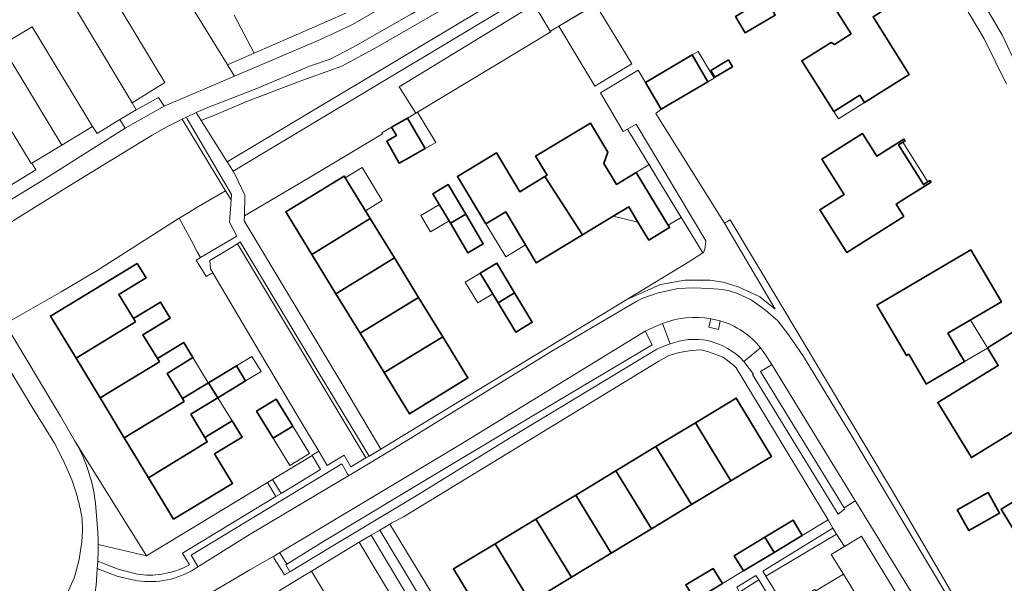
# Model space of a CAD drawing. Extents: x 147051 to 149075, y 463071 to 465537.
# Tile 98 of 229: x 147887 to 148014, y 464448 to 464520. Entities that reach past the tile are written whole.
import ezdxf

# ---------------------------------------------------------------- set-up
doc = ezdxf.new("R2010")
doc.units = 0
doc.header["$LTSCALE"] = 0.5
for name, color, linetype, lineweight in [('B-PV-GR-BEPLANTING_CULTUUR_BODEMBEDEKKER-GV', 252, 'CONTINUOUS', 18), ('B-PV-GR-BEPLANTING_CULTUUR_BOSPLANTSOEN-GV', 252, 'CONTINUOUS', 18), ('B-PV-GR-BEPLANTING_CULTUUR_HEESTERS-GV', 252, 'CONTINUOUS', 18), ('B-PV-GR-STRUIK-GV', 252, 'CONTINUOUS', 13), ('B-PV-OG-BEBOUWING-GV', 6, 'CONTINUOUS', 35), ('B-PV-OG-BEBOUWING_LUIFEL-GV', 6, 'CONTINUOUS', 18), ('B-PV-OG-TERREIN_BEGROEID-GV', 252, 'CONTINUOUS', 18), ('B-PV-OG-TERREIN_ERF-GV', 252, 'CONTINUOUS', 18), ('B-PV-VH-GESLOTENVERHARDING_ASFALT-GV', 252, 'CONTINUOUS', 18), ('B-PV-VH-OPENVERHARDING_BETONSTRAATSTEEN-GV', 252, 'CONTINUOUS', 18), ('B-PV-VH-OPENVERHARDING_TEGEL-GV', 252, 'CONTINUOUS', 18)]:
    doc.layers.add(name, color=color, linetype=linetype, lineweight=lineweight)

msp = doc.modelspace()

# ---------------------------------------------------------------- linework, layer by layer
at = {"layer": 'B-PV-GR-BEPLANTING_CULTUUR_BODEMBEDEKKER-GV', "flags": 128}
for points in [[(147932.331, 464464.135), (147925.652, 464475.204), (147915.749, 464491.698), (147915.372, 464491.467), (147931.928, 464463.892)], [(147983.043, 464449.331), (147983.448, 464448.666), (147992.54, 464454.084), (147992.067, 464454.841)], [(147979.674, 464447.258), (147980.057, 464446.637), (147982.519, 464448.186), (147982.156, 464448.781)]]:
    msp.add_lwpolyline(points, close=True, dxfattribs=at)
at = {"layer": 'B-PV-GR-BEPLANTING_CULTUUR_BOSPLANTSOEN-GV', "flags": 128}
for points in [[(147961.12, 464530.135), (147950.349, 464523.723), (147914.045, 464502.016), (147914.812, 464500.786), (147961.419, 464528.739)], [(147916.281, 464495.047), (147924.663, 464500), (147934.052, 464505.628), (147933.987, 464505.741), (147935.241, 464506.458), (147937.303, 464507.638), (147938.344, 464508.265), (147936.228, 464511.652), (147953.6, 464522.274), (147955.637, 464518.84), (147955.677, 464518.84), (147955.696, 464518.811), (147962.648, 464522.998), (147961.419, 464528.739), (147914.812, 464500.786), (147915.09, 464500.341), (147916.356, 464497.715)]]:
    msp.add_lwpolyline(points, close=True, dxfattribs=at)
at = {"layer": 'B-PV-GR-BEPLANTING_CULTUUR_HEESTERS-GV', "flags": 128}
for points in [[(147960.584, 464532.64), (147953.165, 464528.237), (147933.436, 464516.793), (147928.821, 464514.334), (147923.79, 464512.518), (147916.678, 464509.795), (147912.932, 464508.244), (147910.721, 464507.344), (147914.045, 464502.016), (147950.349, 464523.723), (147961.12, 464530.135)], [(147913.861, 464498.268), (147914.559, 464497.114), (147914.605, 464497.809), (147908.926, 464507.555), (147908.806, 464507.771), (147908.26, 464507.514)], [(147913.861, 464498.268), (147908.26, 464507.514), (147906.304, 464506.51), (147904.386, 464505.435), (147894.345, 464499.292), (147879.88, 464490.339), (147885.46, 464481.14), (147892.68, 464485.258), (147897.34, 464488.004), (147907.893, 464494.743), (147909.111, 464495.465), (147910.073, 464496.075)], [(147965.623, 464506.214), (147969.399, 464500), (147975.303, 464490.283), (147975.412, 464490.354), (147975.587, 464490.73), (147975.685, 464491.856), (147966.752, 464506.846)], [(147915.292, 464492.455), (147914.375, 464494.222), (147914.559, 464497.114), (147913.861, 464498.268), (147910.073, 464496.075), (147909.111, 464495.465), (147907.893, 464494.743), (147909.497, 464491.767), (147910.176, 464490.433), (147910.635, 464489.684)], [(147929.131, 464464.245), (147930.002, 464462.731), (147931.928, 464463.892), (147915.372, 464491.467), (147914.187, 464490.741), (147911.816, 464489.313), (147911.912, 464488.232), (147912.203, 464487.741), (147918.237, 464477.572), (147924.279, 464467.389), (147925.857, 464464.756), (147926.956, 464462.922)], [(147921.013, 464459.334), (147926.101, 464462.404), (147925.011, 464464.223), (147919.894, 464461.123)], [(147939.325, 464430.038), (147940.528, 464428.127), (147941.622, 464426.368), (147949.665, 464431.295), (147934.988, 464455.379), (147933.739, 464454.62), (147942.151, 464440.613)], [(147983.448, 464448.666), (147985.905, 464444.634), (147989.757, 464446.96), (147989.868, 464446.777), (147992.255, 464448.234), (147993.424, 464448.918), (147991.857, 464451.449), (147993.54, 464452.482), (147992.54, 464454.084)], [(147982.519, 464448.186), (147980.057, 464446.637), (147982.543, 464442.603), (147985.013, 464444.095)]]:
    msp.add_lwpolyline(points, close=True, dxfattribs=at)
at = {"layer": 'B-PV-GR-BEPLANTING_CULTUUR_HEESTERS-GV'}
for points in [[(147976.35, 464481.814, 0.1387213), (147970.107, 464481.204)], [(147982.762, 464478.046, 0.1517068), (147977.569, 464481.548)], [(147971.101, 464478.571, -0.1386451), (147975.977, 464479.001)], [(147975.977, 464479.001, -0.1441034), (147980.595, 464476.328)], [(147902.471, 464448.94, 0.153497), (147908.7, 464449.892)]]:
    msp.add_lwpolyline(points, format="xyb", dxfattribs=at)
at = {"layer": 'B-PV-GR-BEPLANTING_CULTUUR_HEESTERS-GV', "flags": 128}
for points in [[(147970.107, 464481.204), (147971.101, 464478.571)], [(147976.106, 464480.726), (147976.35, 464481.814)], [(147977.569, 464481.548), (147977.326, 464480.445)], [(147977.326, 464480.445), (147976.106, 464480.726)], [(147980.595, 464476.328), (147982.762, 464478.046)], [(147919.259, 464460.736), (147903.681, 464451.303)], [(147920.327, 464458.92), (147919.259, 464460.736)], [(147908.305, 464451.624), (147920.327, 464458.92)], [(147897.451, 464452.024), (147897.411, 464450.622)], [(147903.681, 464451.303), (147897.445, 464452.756)], [(147897.445, 464452.756), (147897.451, 464452.024)], [(147897.411, 464450.622), (147900.035, 464449.569)], [(147909.211, 464450.157), (147908.305, 464451.624)], [(147900.035, 464449.569), (147902.471, 464448.94)], [(147908.7, 464449.892), (147909.211, 464450.157)], [(147992.255, 464448.234), (147989.868, 464446.777)], [(147993.424, 464448.918), (147992.255, 464448.234)], [(147996.277, 464444.311), (147993.424, 464448.918)]]:
    msp.add_lwpolyline(points, dxfattribs=at)
at = {"layer": 'B-PV-GR-STRUIK-GV', "flags": 128}
msp.add_lwpolyline([(147936.228, 464511.652), (147938.344, 464508.265), (147938.592, 464508.414), (147955.744, 464518.733), (147955.696, 464518.811), (147955.677, 464518.84), (147955.637, 464518.84), (147953.6, 464522.274)], close=True, dxfattribs=at)
at = {"layer": 'B-PV-OG-BEBOUWING-GV', "flags": 128}
for points in [[(147993.953, 464534.926), (147993.081, 464536.399), (147989.439, 464534.244), (147988.789, 464535.343), (147978.929, 464529.508), (147982.163, 464524.043), (147980.476, 464523.045), (147981.248, 464521.74), (147979.525, 464520.721), (147980.773, 464518.612), (147984.646, 464520.903), (147984.186, 464521.681), (147985.48, 464522.447), (147984.955, 464523.334), (147993.126, 464528.17), (147992.416, 464529.369), (147995.99, 464531.484)], [(147992.179, 464508.474), (147995.521, 464510.574), (147996.116, 464509.628), (148001.883, 464513.251), (147997.232, 464520.654), (147999.438, 464522.039), (147997.403, 464525.278), (147992.185, 464522), (147994.404, 464518.47), (147992.27, 464517.129), (147991.838, 464517.379), (147988.071, 464515.012)], [(147969.955, 464508.788), (147975.948, 464512.311), (147973.921, 464515.759), (147967.928, 464512.236)], [(147978.62, 464515.12), (147976.348, 464513.763), (147976.87, 464512.888), (147979.142, 464514.244)], [(147939.546, 464503.717), (147937.303, 464507.638), (147935.241, 464506.458), (147935.858, 464505.378), (147934.605, 464504.661), (147936.23, 464501.819), (147937.459, 464502.522)], [(147954.969, 464500.106), (147959.825, 464492.61), (147963.788, 464494.997), (147965.79, 464496.203), (147966.966, 464494.251), (147968.36, 464491.937), (147971.024, 464493.542), (147966.741, 464500.652), (147964.18, 464499.109), (147962.57, 464501.781), (147963.081, 464503.257), (147960.842, 464506.974), (147953.784, 464502.722), (147955.256, 464500.279)], [(148001.22, 464494.979), (148000.221, 464496.571), (148001.065, 464497.1), (148004.702, 464499.382), (148004.564, 464499.602), (148003.726, 464499.076), (148000.519, 464504.189), (148001.357, 464504.715), (148001.219, 464504.935), (147997.72, 464502.739), (147995.892, 464505.653), (147990.633, 464502.354), (147993.495, 464497.792), (147990.394, 464495.846), (147993.843, 464490.35)], [(147954.969, 464500.106), (147951.744, 464498.163), (147948.741, 464503.148), (147943.712, 464500.119), (147947.387, 464494.02), (147949.932, 464495.554), (147953.868, 464489.021), (147959.825, 464492.61)], [(147932.486, 464494.712), (147929.138, 464500.171), (147921.609, 464495.554), (147924.957, 464490.094)], [(147944.782, 464495.269), (147942.533, 464499.072), (147940.566, 464497.909), (147942.815, 464494.106)], [(147944.782, 464495.269), (147942.815, 464494.106), (147945.064, 464490.304), (147947.03, 464491.467)], [(147932.486, 464494.712), (147924.957, 464490.094), (147928.069, 464485.02), (147935.598, 464489.637)], [(147997.728, 464483.553), (148001.535, 464477.064), (148001.823, 464477.233), (148003.935, 464473.632), (148004.074, 464473.395), (148004.104, 464473.414), (148009.017, 464476.296), (148008.879, 464476.532), (148006.88, 464479.939), (148013.762, 464483.977), (148009.841, 464490.66)], [(147902.25, 464481.403), (147901.994, 464481.823), (147900.102, 464484.934), (147903.613, 464487.068), (147902.49, 464488.915), (147891.331, 464482.132), (147894.594, 464476.747)], [(147935.598, 464489.637), (147928.069, 464485.02), (147931.182, 464479.945), (147938.71, 464484.562)], [(147951.065, 464485.161), (147948.773, 464488.961), (147946.658, 464487.686), (147948.96, 464483.87)], [(147951.065, 464485.161), (147948.96, 464483.87), (147951.243, 464480.086), (147953.357, 464481.361)], [(147897.703, 464471.616), (147905.345, 464476.261), (147905.072, 464476.709), (147903.216, 464479.761), (147906.71, 464481.885), (147905.464, 464483.933), (147901.994, 464481.823), (147902.25, 464481.403), (147894.594, 464476.747)], [(147938.71, 464484.562), (147931.182, 464479.945), (147934.294, 464474.871), (147941.821, 464479.489)], [(148011.959, 464478.086), (148013.367, 464475.789), (148005.578, 464471.018), (148009.914, 464463.94), (148020.131, 464470.198), (148015.888, 464477.126), (148018.464, 464478.704), (148016.965, 464481.152)], [(147908.519, 464471.17), (147908.3, 464471.531), (147906.323, 464474.784), (147909.656, 464476.811), (147908.464, 464478.772), (147905.072, 464476.709), (147905.345, 464476.261), (147897.703, 464471.616), (147900.813, 464466.484)], [(147941.821, 464479.489), (147934.294, 464474.871), (147937.542, 464469.574), (147945.07, 464474.191)], [(147911.672, 464473.581), (147912.847, 464471.647), (147916.418, 464473.817), (147915.242, 464475.751)], [(147903.922, 464461.354), (147911.499, 464465.96), (147911.203, 464466.541), (147909.38, 464469.54), (147912.847, 464471.647), (147911.672, 464473.581), (147908.3, 464471.531), (147908.519, 464471.17), (147900.813, 464466.484)], [(147919.975, 464466.434), (147922.503, 464467.982), (147920.373, 464471.458), (147917.846, 464469.91)], [(147984.15, 464464.091), (147979.616, 464471.598), (147974.367, 464468.428), (147978.924, 464460.935)], [(147907.167, 464455.999), (147914.751, 464460.611), (147912.433, 464464.423), (147915.979, 464466.579), (147914.707, 464468.671), (147911.203, 464466.541), (147911.499, 464465.96), (147903.922, 464461.354)], [(147978.924, 464460.935), (147974.367, 464468.428), (147969.265, 464465.347), (147973.869, 464457.882)], [(148026.438, 464449.444), (148032.128, 464452.843), (148029.877, 464456.544), (148032.337, 464458.041), (148027.632, 464465.775), (148013.724, 464457.314), (148018.515, 464449.438), (148024.301, 464452.958)], [(147973.869, 464457.882), (147969.265, 464465.347), (147964.099, 464462.227), (147968.69, 464454.754)], [(147968.69, 464454.754), (147964.099, 464462.227), (147958.94, 464459.111), (147963.52, 464451.632)], [(148008.078, 464457.216), (148009.552, 464454.563), (148013.532, 464456.775), (148012.057, 464459.428)], [(147963.52, 464451.632), (147958.94, 464459.111), (147953.809, 464456.012), (147958.411, 464448.546)], [(147953.118, 464445.35), (147958.411, 464448.546), (147953.809, 464456.012), (147948.58, 464452.855)], [(147986.94, 464455.897), (147983.319, 464453.71), (147984.514, 464451.744), (147988.129, 464453.928)], [(147980.543, 464449.346), (147984.514, 464451.744), (147983.319, 464453.71), (147979.354, 464451.315)], [(147953.118, 464445.35), (147948.58, 464452.855), (147943.219, 464449.617), (147947.753, 464442.11), (147948.661, 464440.606), (147951.981, 464442.61), (147951.072, 464444.114)], [(147976.658, 464449.687), (147973.117, 464447.549), (147974.321, 464445.589), (147977.847, 464447.718)]]:
    msp.add_lwpolyline(points, close=True, dxfattribs=at)
at = {"layer": 'B-PV-OG-BEBOUWING_LUIFEL-GV', "flags": 128}
for points in [[(147966.157, 464514.626), (147961.501, 464522.32), (147956.757, 464519.45), (147961.413, 464511.755)], [(147973.921, 464515.759), (147975.948, 464512.311), (147976.755, 464512.785), (147974.705, 464516.22)], [(147996.116, 464509.628), (147995.521, 464510.574), (147992.179, 464508.474), (147992.774, 464507.528)], [(147939.546, 464503.717), (147940.938, 464504.514), (147938.592, 464508.414), (147938.344, 464508.265), (147937.303, 464507.638)], [(148000.519, 464504.189), (148003.726, 464499.076), (148004.298, 464499.435), (148001.091, 464504.548)], [(147931.874, 464495.709), (147934.037, 464497.025), (147931.448, 464501.28), (147929.27, 464499.955)], [(147969.399, 464500), (147968.397, 464501.65), (147966.741, 464500.652), (147970.841, 464493.847), (147972.522, 464494.86)], [(147938.988, 464495.087), (147940.235, 464492.978), (147942.641, 464494.401), (147941.394, 464496.509)], [(147963.788, 464494.997), (147966.966, 464494.251), (147965.79, 464496.203)], [(147952.195, 464491.798), (147949.932, 464495.554), (147947.387, 464494.02), (147949.944, 464489.776), (147952.489, 464491.309)], [(147946.322, 464483.846), (147948.267, 464485.019), (147946.658, 464487.686), (147944.713, 464486.513)], [(148008.879, 464476.532), (148009.017, 464476.296), (148011.984, 464478.036), (148011.845, 464478.273), (148009.78, 464481.641), (148006.88, 464479.939)], [(147909.656, 464476.811), (147906.323, 464474.784), (147908.3, 464471.531), (147911.634, 464473.558)], [(147916.418, 464473.817), (147918.427, 464475.038), (147917.835, 464476.012), (147917.251, 464476.973), (147915.242, 464475.751)], [(147912.847, 464471.647), (147909.38, 464469.54), (147911.203, 464466.541), (147914.707, 464468.671)], [(147919.975, 464466.434), (147922.121, 464462.931), (147924.649, 464464.479), (147922.503, 464467.982)]]:
    msp.add_lwpolyline(points, close=True, dxfattribs=at)
at = {"layer": 'B-PV-OG-TERREIN_BEGROEID-GV', "flags": 128}
for points in [[(147996.572, 464547.719), (148013.923, 464518.246)], [(147895.708, 464529.378), (147906.047, 464512.197), (147901.84, 464509.593), (147902.346, 464508.715), (147905.224, 464510.294), (147905.933, 464509.179), (147915.002, 464513.042), (147914.105, 464514.499), (147914.053, 464514.583), (147905.727, 464528.097)], [(147905.727, 464528.097), (147914.053, 464514.583), (147914.105, 464514.499), (147914.196, 464514.538), (147917.546, 464516), (147914.979, 464520.892)], [(147929.362, 464521.154), (147917.546, 464516), (147914.196, 464514.538), (147914.105, 464514.499), (147915.002, 464513.042), (147926.073, 464517.758), (147930.134, 464519.643), (147942.103, 464526.504)], [(147914.979, 464520.892), (147917.546, 464516), (147929.362, 464521.154)], [(148013.923, 464518.246), (148015.851, 464514.147)]]:
    msp.add_lwpolyline(points, dxfattribs=at)
for points in [[(147960.228, 464534.306), (147948.447, 464527.285), (147937.771, 464520.998), (147930.27, 464516.764), (147927.345, 464515.211), (147924.669, 464514.333), (147918.092, 464511.527), (147911.551, 464509.011), (147910.081, 464508.371), (147910.721, 464507.344), (147912.932, 464508.244), (147916.678, 464509.795), (147923.79, 464512.518), (147928.821, 464514.334), (147933.436, 464516.793), (147953.165, 464528.237), (147960.584, 464532.64)], [(147900.908, 464506.348), (147900.236, 464507.443), (147897.302, 464505.668), (147896.713, 464506.554), (147892.763, 464504.164), (147888.917, 464501.837), (147889.427, 464500.981), (147884.037, 464497.719), (147883.531, 464498.589), (147879.298, 464496.044), (147871.517, 464508.911), (147869.413, 464507.641), (147878.57, 464492.5), (147890.329, 464499.648)], [(147942.151, 464440.613), (147933.739, 464454.62), (147932.617, 464453.973), (147936.697, 464447.154), (147939.763, 464442.066), (147937.434, 464432.721), (147939.254, 464429.725), (147939.325, 464430.038)], [(147934.992, 464432.511), (147935.614, 464432.864), (147937.832, 464441.756), (147933.82, 464448.448), (147931.043, 464453.037), (147924.923, 464449.319)]]:
    msp.add_lwpolyline(points, close=True, dxfattribs=at)
at = {"layer": 'B-PV-OG-TERREIN_ERF-GV', "flags": 128}
for points in [[(148014.401, 464512.011), (148011.542, 464517.823), (147996.393, 464543.412)], [(147962.648, 464522.998), (147955.696, 464518.811), (147955.744, 464518.733), (147938.592, 464508.414), (147938.344, 464508.265), (147937.303, 464507.638), (147939.546, 464503.717), (147937.459, 464502.522), (147936.23, 464501.819), (147934.605, 464504.661), (147935.858, 464505.378), (147935.241, 464506.458), (147933.987, 464505.741), (147934.052, 464505.628), (147924.663, 464500), (147916.281, 464495.047), (147916.263, 464494.393), (147929.065, 464473.065), (147933.856, 464465.031)], [(147933.856, 464465.031), (147936.719, 464466.78), (147965.541, 464484.288), (147973.712, 464489.251), (147975.303, 464490.283), (147969.399, 464500), (147965.623, 464506.214), (147965.052, 464505.894), (147962.146, 464510.898), (147967.004, 464513.809), (147967.928, 464512.236), (147973.921, 464515.759), (147975.948, 464512.311), (147969.955, 464508.788), (147969.253, 464508.224), (147978.122, 464494.095), (147978.847, 464494.521), (148000, 464459.207), (148009.786, 464442.427)], [(147973.117, 464447.549), (147976.658, 464449.687), (147977.847, 464447.718), (147980.543, 464449.346), (147979.354, 464451.315), (147983.319, 464453.71), (147986.94, 464455.897), (147988.129, 464453.928), (147991.44, 464455.927), (147979.622, 464475.497), (147979.316, 464475.794), (147977.913, 464476.868), (147976.06, 464477.541), (147975.083, 464477.791), (147973.807, 464477.714), (147972.281, 464477.487), (147970.93, 464477.06), (147969.63, 464476.357), (147936.754, 464456.322), (147935.283, 464455.558), (147934.988, 464455.379), (147949.665, 464431.295)], [(147897.152, 464457.519), (147897.372, 464454.904), (147897.439, 464453.427), (147897.445, 464452.756), (147903.681, 464451.303), (147894.421, 464466.136)]]:
    msp.add_lwpolyline(points, dxfattribs=at)
for points in [[(147978.929, 464529.508), (147988.789, 464535.343), (147989.439, 464534.244), (147993.081, 464536.399), (147993.953, 464534.926), (147995.99, 464531.484), (147992.416, 464529.369), (147993.126, 464528.17), (147984.955, 464523.334), (147985.48, 464522.447), (147984.186, 464521.681), (147984.646, 464520.903), (147980.773, 464518.612), (147979.525, 464520.721), (147981.248, 464521.74), (147980.476, 464523.045), (147982.163, 464524.043)], [(147992.179, 464508.474), (147988.071, 464515.012), (147991.838, 464517.379), (147992.27, 464517.129), (147994.404, 464518.47), (147992.185, 464522), (147997.403, 464525.278), (147999.438, 464522.039), (147997.232, 464520.654), (148001.883, 464513.251), (147996.116, 464509.628), (147995.521, 464510.574)], [(147978.62, 464515.12), (147979.142, 464514.244), (147976.87, 464512.888), (147976.348, 464513.763)], [(147947.387, 464494.02), (147943.712, 464500.119), (147948.741, 464503.148), (147951.744, 464498.163), (147954.969, 464500.106), (147955.256, 464500.279), (147953.784, 464502.722), (147960.842, 464506.974), (147963.081, 464503.257), (147962.57, 464501.781), (147964.18, 464499.109), (147966.741, 464500.652), (147971.024, 464493.542), (147968.36, 464491.937), (147966.966, 464494.251), (147965.79, 464496.203), (147963.788, 464494.997), (147959.825, 464492.61), (147953.868, 464489.021), (147949.932, 464495.554)], [(148001.22, 464494.979), (147993.843, 464490.35), (147990.394, 464495.846), (147993.495, 464497.792), (147990.633, 464502.354), (147995.892, 464505.653), (147997.72, 464502.739), (148001.219, 464504.935), (148001.357, 464504.715), (148000.519, 464504.189), (148003.726, 464499.076), (148004.564, 464499.602), (148004.702, 464499.382), (148001.065, 464497.1), (148000.221, 464496.571)], [(147924.957, 464490.094), (147921.609, 464495.554), (147929.138, 464500.171), (147932.486, 464494.712), (147935.598, 464489.637), (147938.71, 464484.562), (147941.821, 464479.489), (147945.07, 464474.191), (147937.542, 464469.574), (147934.294, 464474.871), (147931.182, 464479.945), (147928.069, 464485.02)], [(147942.815, 464494.106), (147940.566, 464497.909), (147942.533, 464499.072), (147944.782, 464495.269), (147947.03, 464491.467), (147945.064, 464490.304)], [(147911.343, 464487.231), (147910.08, 464489.354), (147910.635, 464489.684), (147910.176, 464490.433), (147909.497, 464491.767), (147907.893, 464494.743), (147897.34, 464488.004), (147892.68, 464485.258), (147885.46, 464481.14), (147892.605, 464469.269), (147894.421, 464466.136), (147903.681, 464451.303), (147919.259, 464460.736), (147919.894, 464461.123), (147925.011, 464464.223), (147925.005, 464464.233), (147925.857, 464464.756), (147924.279, 464467.389), (147918.237, 464477.572), (147912.203, 464487.741), (147911.922, 464487.574)], [(147997.728, 464483.553), (148009.841, 464490.66), (148013.762, 464483.977), (148006.88, 464479.939), (148008.879, 464476.532), (148009.017, 464476.296), (148004.104, 464473.414), (148004.074, 464473.395), (148003.935, 464473.632), (148001.823, 464477.233), (148001.535, 464477.064)], [(147911.672, 464473.581), (147915.242, 464475.751), (147916.418, 464473.817), (147912.847, 464471.647), (147909.38, 464469.54), (147911.203, 464466.541), (147914.707, 464468.671), (147915.979, 464466.579), (147912.433, 464464.423), (147914.751, 464460.611), (147907.167, 464455.999), (147903.922, 464461.354), (147900.813, 464466.484), (147897.703, 464471.616), (147894.594, 464476.747), (147891.331, 464482.132), (147902.49, 464488.915), (147903.613, 464487.068), (147900.102, 464484.934), (147901.994, 464481.823), (147905.464, 464483.933), (147906.71, 464481.885), (147903.216, 464479.761), (147905.072, 464476.709), (147908.464, 464478.772), (147909.656, 464476.811), (147906.323, 464474.784), (147908.3, 464471.531)], [(147946.658, 464487.686), (147948.773, 464488.961), (147951.065, 464485.161), (147953.357, 464481.361), (147951.243, 464480.086), (147948.96, 464483.87)], [(148011.959, 464478.086), (148016.965, 464481.152), (148018.464, 464478.704), (148015.888, 464477.126), (148020.131, 464470.198), (148009.914, 464463.94), (148005.578, 464471.018), (148013.367, 464475.789)], [(147922.503, 464467.982), (147919.975, 464466.434), (147917.846, 464469.91), (147920.373, 464471.458)], [(147951.981, 464442.61), (147948.661, 464440.606), (147947.753, 464442.11), (147943.219, 464449.617), (147948.58, 464452.855), (147953.809, 464456.012), (147958.94, 464459.111), (147964.099, 464462.227), (147969.265, 464465.347), (147974.367, 464468.428), (147979.616, 464471.598), (147984.15, 464464.091), (147978.924, 464460.935), (147973.869, 464457.882), (147968.69, 464454.754), (147963.52, 464451.632), (147958.411, 464448.546), (147953.118, 464445.35), (147951.072, 464444.114)], [(148026.438, 464449.444), (148024.301, 464452.958), (148018.515, 464449.438), (148013.724, 464457.314), (148027.632, 464465.775), (148032.337, 464458.041), (148029.877, 464456.544), (148032.128, 464452.843), (148032.271, 464452.608), (148033.794, 464453.534), (148035.674, 464450.443), (148034.042, 464449.45), (148038.275, 464442.49), (148026.986, 464435.623), (148022.602, 464442.829), (148027.209, 464445.631), (148025.308, 464448.756)], [(148008.078, 464457.216), (148012.057, 464459.428), (148013.532, 464456.775), (148009.552, 464454.563)]]:
    msp.add_lwpolyline(points, close=True, dxfattribs=at)
at = {"layer": 'B-PV-OG-TERREIN_ERF-GV'}
msp.add_lwpolyline([(147894.421, 464466.136, -0.109928), (147897.152, 464457.519)], format="xyb", dxfattribs=at)
at = {"layer": 'B-PV-VH-GESLOTENVERHARDING_ASFALT-GV', "flags": 128}
for points in [[(148015.851, 464514.147), (148013.923, 464518.246), (147996.572, 464547.719)], [(147996.393, 464543.412), (148011.542, 464517.823), (148014.401, 464512.011)], [(147942.103, 464526.504), (147930.134, 464519.643), (147926.073, 464517.758), (147915.002, 464513.042), (147905.933, 464509.179), (147900.908, 464506.348), (147890.329, 464499.648), (147878.57, 464492.5), (147879.88, 464490.339), (147894.345, 464499.292), (147904.386, 464505.435), (147906.304, 464506.51), (147908.26, 464507.514), (147908.806, 464507.771), (147910.081, 464508.371), (147911.551, 464509.011), (147918.092, 464511.527), (147924.669, 464514.333), (147927.345, 464515.211), (147930.27, 464516.764), (147937.771, 464520.998)], [(147969.44, 464485.091), (147967.589, 464484.439)], [(147972.117, 464485.695), (147969.44, 464485.091)], [(147974.119, 464485.798), (147972.117, 464485.695)], [(147976.146, 464485.725), (147974.119, 464485.798)], [(147977.397, 464485.627), (147976.146, 464485.725)], [(147978.599, 464485.428), (147977.397, 464485.627)], [(147979.776, 464485.079), (147978.599, 464485.428)], [(147981.529, 464484.255), (147979.776, 464485.079)], [(147966.814, 464484.062), (147955.888, 464477.617)], [(147967.589, 464484.439), (147966.814, 464484.062)], [(147983.383, 464482.931), (147981.529, 464484.255)], [(147984.962, 464481.556), (147983.383, 464482.931)], [(147968.906, 464480.691), (147970.107, 464481.204)], [(147976.35, 464481.814), (147977.569, 464481.548)], [(147986.392, 464479.706), (147984.962, 464481.556)], [(147944.021, 464465.565), (147967.897, 464480.209)], [(147967.897, 464480.209), (147968.906, 464480.691)], [(147988.274, 464476.956), (147986.392, 464479.706)], [(147894.526, 464459.67), (147894.049, 464461.096), (147893.019, 464463.446), (147891.831, 464465.796), (147888.954, 464470.442), (147884.635, 464477.479)], [(147955.888, 464477.617), (147935.597, 464465.143)], [(147982.762, 464478.046), (147983.398, 464477.178)], [(147983.398, 464477.178), (147984.121, 464476.043)], [(147984.121, 464476.043), (147995.033, 464458.232)], [(147994.473, 464466.802), (147988.274, 464476.956)], [(148009.649, 464441.322), (147994.473, 464466.802)], [(147920.728, 464451.652), (147944.021, 464465.565)], [(147935.597, 464465.143), (147929.902, 464461.715)], [(147929.835, 464461.675), (147917.037, 464454.071)], [(147929.902, 464461.715), (147929.835, 464461.675)], [(147995.033, 464458.232), (147995.048, 464458.208)], [(147995.048, 464458.208), (148006.59, 464439.384)], [(147894.995, 464450.848), (147895.328, 464453.098), (147895.449, 464454.583), (147895.372, 464456.071), (147895.113, 464457.419)], [(147917.037, 464454.071), (147910.16, 464449.776)], [(147887.254, 464436.327), (147888.708, 464438.603), (147890.162, 464440.879), (147892.514, 464444.337), (147894.398, 464448.564), (147894.988, 464450.815)], [(147916.984, 464449.487), (147920.159, 464451.309)], [(147920.159, 464451.309), (147920.728, 464451.652)], [(147897.335, 464449.536), (147897.176, 464447.501)], [(147899.988, 464448.647), (147897.32, 464449.679)], [(147897.32, 464449.679), (147897.335, 464449.536)], [(147910.16, 464449.776), (147909.907, 464449.622)], [(147911.954, 464446.532), (147916.984, 464449.487)], [(147902.494, 464448.095), (147899.988, 464448.647)]]:
    msp.add_lwpolyline(points, dxfattribs=at)
at = {"layer": 'B-PV-VH-GESLOTENVERHARDING_ASFALT-GV'}
for points in [[(147970.107, 464481.204, -0.1387213), (147976.35, 464481.814)], [(147977.569, 464481.548, -0.1517068), (147982.762, 464478.046)], [(147895.113, 464457.419, 0.0201284), (147894.526, 464459.67)], [(147894.988, 464450.815, -0.0351677), (147894.995, 464450.848)], [(147909.907, 464449.622, -0.1776532), (147902.494, 464448.095)]]:
    msp.add_lwpolyline(points, format="xyb", dxfattribs=at)
at = {"layer": 'B-PV-VH-OPENVERHARDING_BETONSTRAATSTEEN-GV', "flags": 128}
for points in [[(147901.84, 464509.593), (147906.047, 464512.197), (147895.708, 464529.378), (147886.503, 464544.608), (147882.284, 464542.077)], [(147892.763, 464504.164), (147896.713, 464506.554), (147888.952, 464519.376), (147884.996, 464517.003)], [(147892.763, 464504.164), (147884.996, 464517.003), (147881.028, 464514.622), (147888.816, 464501.776), (147888.917, 464501.837)], [(147966.752, 464506.846), (147975.685, 464491.856), (147975.587, 464490.73), (147975.412, 464490.354), (147975.303, 464490.283), (147973.712, 464489.251), (147965.541, 464484.288), (147969.875, 464486.201), (147972.977, 464486.78), (147976.206, 464486.759), (147977.933, 464486.536), (147979.861, 464485.938), (147982.666, 464484.64), (147984.621, 464483.041), (147978.122, 464494.095), (147969.253, 464508.224), (147969.955, 464508.788), (147967.928, 464512.236), (147967.004, 464513.809), (147962.146, 464510.898), (147965.052, 464505.894), (147965.623, 464506.214)], [(147968.906, 464480.691), (147967.897, 464480.209), (147968.776, 464478.459), (147953.35, 464469.28), (147936.718, 464459.322), (147926.606, 464453.226), (147921.749, 464450.24), (147921.606, 464450.158), (147922.136, 464449.246), (147927.231, 464452.329), (147938.626, 464459.153), (147950.427, 464466.424), (147969.407, 464477.915), (147970.716, 464478.45), (147971.101, 464478.571), (147970.107, 464481.204)], [(147977.569, 464481.548), (147976.35, 464481.814), (147976.106, 464480.726), (147977.326, 464480.445)], [(147921.749, 464450.24), (147926.606, 464453.226), (147936.718, 464459.322), (147953.35, 464469.28), (147968.776, 464478.459), (147967.897, 464480.209), (147944.021, 464465.565), (147920.728, 464451.652), (147920.826, 464451.664), (147920.901, 464451.599)], [(147995.737, 464453.842), (147993.54, 464452.482), (147991.857, 464451.449), (147993.424, 464448.918), (147996.277, 464444.311), (148001.261, 464436.142), (148005.127, 464438.487)], [(147920.159, 464451.309), (147920.088, 464451.135), (147920.098, 464450.947), (147921.33, 464449.058), (147921.448, 464448.848), (147922.136, 464449.246), (147921.606, 464450.158), (147921.749, 464450.24), (147920.901, 464451.599), (147920.826, 464451.664), (147920.728, 464451.652)], [(147923.347, 464448.368), (147920.738, 464446.785), (147930.778, 464429.971), (147934.992, 464432.511), (147924.923, 464449.319)]]:
    msp.add_lwpolyline(points, close=True, dxfattribs=at)
for points in [[(147863.99, 464531.013), (147873.074, 464516.026), (147868.723, 464513.377), (147866.611, 464512.12), (147869.413, 464507.641), (147871.517, 464508.911), (147875.842, 464511.471), (147883.611, 464498.637), (147883.531, 464498.589), (147884.037, 464497.719), (147889.427, 464500.981), (147888.917, 464501.837), (147888.816, 464501.776), (147881.028, 464514.622), (147884.996, 464517.003), (147888.952, 464519.376), (147896.713, 464506.554), (147897.302, 464505.668), (147900.236, 464507.443), (147902.346, 464508.715), (147901.84, 464509.593), (147882.284, 464542.077)], [(147982.762, 464478.046), (147980.595, 464476.328)], [(147983.398, 464477.178), (147982.762, 464478.046)], [(147984.121, 464476.043), (147983.398, 464477.178)], [(147980.595, 464476.328), (147981.828, 464474.683)], [(147995.033, 464458.232), (147984.121, 464476.043)], [(147981.828, 464474.683), (147981.703, 464474.618)], [(147981.703, 464474.618), (147988.117, 464464.229)], [(147982.75, 464475.002), (147984.032, 464475.78)], [(147984.032, 464475.78), (147982.75, 464475.002)], [(147988.898, 464465.027), (147982.75, 464475.002)], [(147982.75, 464475.002), (147988.898, 464465.027)], [(147993.51, 464457.485), (147988.898, 464465.027)], [(147988.898, 464465.027), (147993.51, 464457.485)], [(147988.117, 464464.229), (147992.744, 464456.646)], [(147928.839, 464463.124), (147909.423, 464451.369)], [(147929.62, 464461.75), (147928.839, 464463.124)], [(147917.037, 464454.071), (147929.835, 464461.675)], [(147993.51, 464457.485), (147994.786, 464458.287)], [(147992.744, 464456.646), (147993.567, 464457.295)], [(147993.567, 464457.295), (147993.51, 464457.485)], [(147910.16, 464449.776), (147917.037, 464454.071)], [(147909.423, 464451.369), (147910.258, 464450.004)], [(147910.258, 464449.869), (147910.16, 464449.776)], [(147910.258, 464450.004), (147910.258, 464449.869)]]:
    msp.add_lwpolyline(points, dxfattribs=at)
at = {"layer": 'B-PV-VH-OPENVERHARDING_BETONSTRAATSTEEN-GV'}
for points in [[(147984.032, 464475.78, 0.4305382), (147984.121, 464476.043)], [(147984.121, 464476.043, -0.4305382), (147984.032, 464475.78)], [(147929.835, 464461.675, -0.3388632), (147929.62, 464461.75)], [(147994.786, 464458.287, -0.3844834), (147995.033, 464458.232)]]:
    msp.add_lwpolyline(points, format="xyb", dxfattribs=at)
at = {"layer": 'B-PV-VH-OPENVERHARDING_TEGEL-GV', "flags": 128}
for points in [[(147894.421, 464466.136), (147892.605, 464469.269), (147885.46, 464481.14), (147879.88, 464490.339), (147878.57, 464492.5), (147869.413, 464507.641), (147866.611, 464512.12), (147856.671, 464528.536)], [(147857.991, 464521.202), (147858.407, 464520.554), (147858.904, 464519.742), (147862.889, 464513.132), (147868.339, 464504.091), (147868.995, 464503.003), (147871.677, 464498.69), (147875.997, 464491.603), (147880.316, 464484.515), (147884.635, 464477.479), (147888.954, 464470.442), (147891.831, 464465.796), (147893.019, 464463.446), (147894.049, 464461.096), (147894.526, 464459.67)], [(148009.786, 464442.427), (148000, 464459.207), (147978.847, 464494.521), (147978.122, 464494.095), (147984.621, 464483.041), (147982.666, 464484.64), (147979.861, 464485.938), (147977.933, 464486.536), (147976.206, 464486.759), (147972.977, 464486.78), (147969.875, 464486.201), (147965.541, 464484.288), (147936.719, 464466.78), (147933.856, 464465.031), (147932.331, 464464.135), (147931.928, 464463.892), (147930.002, 464462.731), (147929.131, 464464.245), (147926.956, 464462.922), (147925.857, 464464.756), (147925.005, 464464.233), (147925.011, 464464.223), (147926.101, 464462.404)], [(147929.835, 464461.675), (147929.902, 464461.715), (147935.597, 464465.143), (147955.888, 464477.617), (147966.814, 464484.062), (147967.589, 464484.439), (147969.44, 464485.091), (147972.117, 464485.695), (147974.119, 464485.798), (147976.146, 464485.725), (147977.397, 464485.627), (147978.599, 464485.428), (147979.776, 464485.079), (147981.529, 464484.255), (147983.383, 464482.931), (147984.962, 464481.556), (147986.392, 464479.706), (147988.274, 464476.956), (147994.473, 464466.802), (148009.649, 464441.322)], [(147970.716, 464478.45), (147969.407, 464477.915)], [(147971.101, 464478.571), (147970.716, 464478.45)], [(147969.407, 464477.915), (147950.427, 464466.424)], [(147970.93, 464477.06), (147972.281, 464477.487)], [(147972.281, 464477.487), (147973.807, 464477.714)], [(147973.807, 464477.714), (147975.083, 464477.791)], [(147975.083, 464477.791), (147976.06, 464477.541)], [(147976.06, 464477.541), (147977.913, 464476.868)], [(147936.754, 464456.322), (147969.63, 464476.357)], [(147969.63, 464476.357), (147970.93, 464477.06)], [(147977.913, 464476.868), (147979.316, 464475.794)], [(147981.828, 464474.683), (147980.595, 464476.328)], [(147979.316, 464475.794), (147979.622, 464475.497)], [(147979.622, 464475.497), (147991.44, 464455.927)], [(147981.703, 464474.618), (147981.828, 464474.683)], [(147988.117, 464464.229), (147981.703, 464474.618)], [(147950.427, 464466.424), (147938.626, 464459.153)], [(147992.744, 464456.646), (147988.117, 464464.229)], [(147926.101, 464462.404), (147921.013, 464459.334), (147920.327, 464458.92), (147908.305, 464451.624), (147909.211, 464450.157), (147908.7, 464449.892)], [(147909.907, 464449.622), (147910.16, 464449.776), (147910.258, 464449.869), (147910.258, 464450.004), (147909.423, 464451.369), (147928.839, 464463.124), (147929.62, 464461.75)], [(147938.626, 464459.153), (147927.231, 464452.329)], [(147994.786, 464458.287), (147993.51, 464457.485)], [(147995.048, 464458.208), (147995.033, 464458.232)], [(148006.59, 464439.384), (147995.048, 464458.208)], [(147883.504, 464423.323), (147896.241, 464443.55), (147896.543, 464444.029), (147896.886, 464445.482), (147897.176, 464447.501), (147897.335, 464449.536), (147897.32, 464449.679), (147897.411, 464450.622), (147897.451, 464452.024), (147897.445, 464452.756), (147897.439, 464453.427), (147897.372, 464454.904), (147897.152, 464457.519)], [(147895.113, 464457.419), (147895.372, 464456.071), (147895.449, 464454.583), (147895.328, 464453.098), (147894.995, 464450.848)], [(147993.567, 464457.295), (147992.744, 464456.646)], [(147993.51, 464457.485), (147993.567, 464457.295)], [(147935.283, 464455.558), (147936.754, 464456.322)], [(147985.905, 464444.634), (147983.448, 464448.666), (147983.043, 464449.331), (147992.067, 464454.841), (147991.44, 464455.927), (147988.129, 464453.928), (147984.514, 464451.744), (147980.543, 464449.346), (147977.847, 464447.718)], [(147991.44, 464455.927), (147992.067, 464454.841)], [(147932.617, 464453.973), (147933.739, 464454.62)], [(147933.739, 464454.62), (147934.988, 464455.379)], [(147934.988, 464455.379), (147935.283, 464455.558)], [(147992.067, 464454.841), (147992.54, 464454.084)], [(147936.697, 464447.154), (147932.617, 464453.973), (147931.043, 464453.037), (147933.82, 464448.448), (147937.832, 464441.756)], [(147931.043, 464453.037), (147932.617, 464453.973)], [(147992.54, 464454.084), (147993.54, 464452.482)], [(147993.54, 464452.482), (147995.737, 464453.842)], [(147995.737, 464453.842), (148005.127, 464438.487)], [(147927.231, 464452.329), (147922.136, 464449.246)], [(147924.923, 464449.319), (147931.043, 464453.037)], [(147894.988, 464450.815), (147894.398, 464448.564), (147892.514, 464444.337), (147890.162, 464440.879), (147888.708, 464438.603), (147887.254, 464436.327), (147888.822, 464435.384), (147869.157, 464405.393)], [(147902.471, 464448.94), (147900.035, 464449.569), (147897.411, 464450.622), (147897.32, 464449.679), (147899.988, 464448.647), (147902.494, 464448.095)], [(147920.159, 464451.309), (147916.984, 464449.487)], [(147920.088, 464451.135), (147920.159, 464451.309)], [(147920.098, 464450.947), (147920.088, 464451.135)], [(147921.33, 464449.058), (147920.098, 464450.947)], [(147916.984, 464449.487), (147911.954, 464446.532)], [(147922.136, 464449.246), (147921.448, 464448.848)], [(147923.347, 464448.368), (147924.923, 464449.319)], [(147920.738, 464446.785), (147923.347, 464448.368)], [(147921.448, 464448.848), (147921.33, 464449.058)], [(147979.674, 464447.258), (147982.156, 464448.781), (147982.519, 464448.186), (147985.013, 464444.095)]]:
    msp.add_lwpolyline(points, dxfattribs=at)
for points in [[(147905.933, 464509.179), (147905.224, 464510.294), (147902.346, 464508.715), (147900.236, 464507.443), (147900.908, 464506.348)], [(147911.922, 464487.574), (147912.203, 464487.741), (147911.912, 464488.232), (147911.816, 464489.313), (147914.187, 464490.741), (147915.372, 464491.467), (147915.749, 464491.698), (147925.652, 464475.204), (147932.331, 464464.135), (147933.856, 464465.031), (147929.065, 464473.065), (147916.263, 464494.393), (147916.281, 464495.047), (147916.356, 464497.715), (147915.09, 464500.341), (147914.812, 464500.786), (147914.045, 464502.016), (147910.721, 464507.344), (147910.081, 464508.371), (147908.806, 464507.771), (147908.926, 464507.555), (147914.605, 464497.809), (147914.559, 464497.114), (147914.375, 464494.222), (147915.292, 464492.455), (147910.635, 464489.684), (147910.08, 464489.354), (147911.343, 464487.231)], [(147919.259, 464460.736), (147920.327, 464458.92), (147921.013, 464459.334), (147919.894, 464461.123)]]:
    msp.add_lwpolyline(points, close=True, dxfattribs=at)
at = {"layer": 'B-PV-VH-OPENVERHARDING_TEGEL-GV'}
for points in [[(147975.977, 464479.001, 0.1386451), (147971.101, 464478.571)], [(147980.595, 464476.328, 0.1441034), (147975.977, 464479.001)], [(147897.152, 464457.519, 0.109928), (147894.421, 464466.136)], [(147929.62, 464461.75, 0.3388632), (147929.835, 464461.675)], [(147894.526, 464459.67, -0.0201284), (147895.113, 464457.419)], [(147995.033, 464458.232, 0.3844834), (147994.786, 464458.287)], [(147894.995, 464450.848, 0.0351677), (147894.988, 464450.815)], [(147908.7, 464449.892, -0.153497), (147902.471, 464448.94)], [(147902.494, 464448.095, 0.1776532), (147909.907, 464449.622)]]:
    msp.add_lwpolyline(points, format="xyb", dxfattribs=at)

doc.saveas('drawing.dxf')
